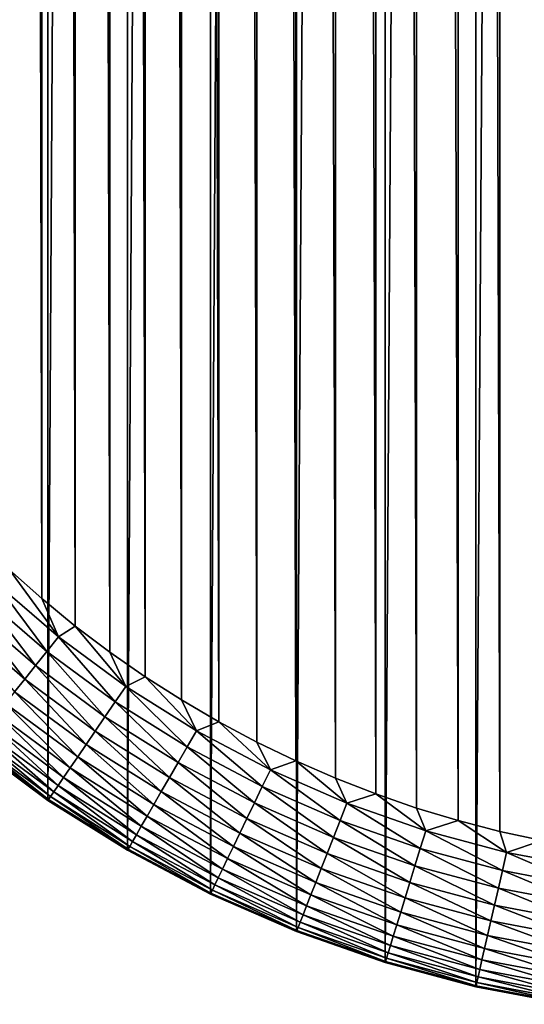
# Model space of a CAD drawing. Header units: metres. Extents: x -24 to 236, y -24 to 24.
# Tile 165 of 256: x 138.16 to 139.76, y -23.46 to -20.32. Entities that reach past the tile are written whole.
import ezdxf

# ---------------------------------------------------------------- set-up
doc = ezdxf.new("R2010")
doc.units = ezdxf.units.M
doc.layers.add('solid_10392024', color=7, linetype='CONTINUOUS')

msp = doc.modelspace()

# ---------------------------------------------------------------- linework, layer by layer
at = {"layer": 'solid_10392024'}
for points in [[(139.609924, -23.399714), (139.609924, 23.399714), (139.903717, 23.455299)], [(139.903717, -23.455299), (139.609924, -23.399714), (139.903717, 23.455299)], [(139.320999, -23.322287), (139.320999, 23.322287), (139.609924, 23.399714)], [(139.609924, -23.399714), (139.320999, -23.322287), (139.609924, 23.399714)], [(139.038605, -23.223484), (139.038605, 23.223484), (139.320999, 23.322287)], [(139.320999, -23.322287), (139.038605, -23.223484), (139.320999, 23.322287)], [(138.764603, -23.103937), (138.764603, 23.103937), (139.038605, 23.223484)], [(139.038605, -23.223484), (138.764603, -23.103937), (139.038605, 23.223484)], [(138.499924, -22.964054), (138.499924, 22.964054), (138.764603, 23.103937)], [(138.764603, -23.103937), (138.499924, -22.964054), (138.764603, 23.103937)], [(138.24675, -22.804981), (138.24675, 22.804981), (138.499924, 22.964054)], [(138.499924, -22.964054), (138.24675, -22.804981), (138.499924, 22.964054)], [(139.82103, -22.933502, 4), (139.82103, 22.933502, 4), (139.686539, 22.904144, 4)], [(139.686539, -22.904144, 4), (139.686539, 22.904144, 4), (139.553223, 22.869513, 4)], [(139.686539, -22.904144, 4), (139.82103, -22.933502, 4), (139.686539, 22.904144, 4)], [(139.553223, -22.869513, 4), (139.553223, 22.869513, 4), (139.421341, 22.829626, 4)], [(139.553223, -22.869513, 4), (139.686539, -22.904144, 4), (139.553223, 22.869513, 4)], [(139.421341, -22.829626, 4), (139.421341, 22.829626, 4), (139.290985, 22.784544, 4)], [(139.421341, -22.829626, 4), (139.553223, -22.869513, 4), (139.421341, 22.829626, 4)], [(138.006012, -22.627296), (138.006012, 22.627296), (138.24675, 22.804981)], [(138.24675, -22.804981), (138.006012, -22.627296), (138.24675, 22.804981)], [(139.290985, -22.784544, 4), (139.290985, 22.784544, 4), (139.16272, 22.734451, 4)], [(139.290985, -22.784544, 4), (139.421341, -22.829626, 4), (139.290985, 22.784544, 4)], [(139.16272, -22.734451, 4), (139.16272, 22.734451, 4), (139.036453, 22.679306, 4)], [(139.16272, -22.734451, 4), (139.290985, -22.784544, 4), (139.16272, 22.734451, 4)], [(139.036453, -22.679306, 4), (139.036453, 22.679306, 4), (138.912628, 22.619331, 4)], [(139.036453, -22.679306, 4), (139.16272, -22.734451, 4), (139.036453, 22.679306, 4)], [(138.912628, -22.619331, 4), (138.912628, 22.619331, 4), (138.791214, 22.554514, 4)], [(138.912628, -22.619331, 4), (139.036453, -22.679306, 4), (138.912628, 22.619331, 4)], [(138.791214, -22.554514, 4), (138.791214, 22.554514, 4), (138.672485, 22.484995, 4)], [(138.791214, -22.554514, 4), (138.912628, -22.619331, 4), (138.791214, 22.554514, 4)], [(138.672485, -22.484997, 4), (138.672485, 22.484995, 4), (138.55661, 22.410873, 4)], [(138.672485, -22.484997, 4), (138.791214, -22.554514, 4), (138.672485, 22.484995, 4)], [(138.55661, -22.410873, 4), (138.55661, 22.410873, 4), (138.443604, 22.332178, 4)], [(138.55661, -22.410873, 4), (138.672485, -22.484997, 4), (138.55661, 22.410873, 4)], [(138.443604, -22.332178, 4), (138.443604, 22.332178, 4), (138.333893, 22.24917, 4)], [(138.443604, -22.332178, 4), (138.55661, -22.410873, 4), (138.443604, 22.332178, 4)], [(138.333893, -22.24917, 4), (138.333893, 22.24917, 4), (138.227356, 22.161779, 4)], [(138.333893, -22.24917, 4), (138.443604, -22.332178, 4), (138.333893, 22.24917, 4)], [(138.227356, -22.161779, 4), (138.227356, 22.161779, 4), (138.124435, 22.070353, 4)], [(138.227356, -22.161779, 4), (138.333893, -22.24917, 4), (138.227356, 22.161779, 4)], [(138.124435, -22.070353, 4), (138.227356, -22.161779, 4), (138.124435, 22.070353, 4)], [(138.0784, -22.109861, 3.996354), (138.280212, -22.283529, 3.996354), (138.124435, -22.070353, 4)], [(138.280212, -22.283529, 3.996354), (138.227356, -22.161779, 4), (138.124435, -22.070353, 4)], [(138.037964, -22.15344, 3.985456), (138.243149, -22.330008, 3.985456), (138.0784, -22.109861, 3.996354)], [(138.243149, -22.330008, 3.985456), (138.280212, -22.283529, 3.996354), (138.0784, -22.109861, 3.996354)], [(137.998718, -22.195736, 3.967465), (138.207169, -22.375118, 3.967465), (138.037964, -22.15344, 3.985456)], [(138.207169, -22.375118, 3.967465), (138.243149, -22.330008, 3.985456), (138.037964, -22.15344, 3.985456)], [(138.280212, -22.283529, 3.996354), (138.333893, -22.24917, 4), (138.227356, -22.161779, 4)], [(137.961243, -22.236132, 3.942644), (138.172806, -22.418203, 3.942644), (137.998718, -22.195736, 3.967465)], [(138.172806, -22.418203, 3.942644), (138.207169, -22.375118, 3.967465), (137.998718, -22.195736, 3.967465)], [(138.140564, -22.458632, 3.911355), (138.172806, -22.418203, 3.942644), (137.961243, -22.236132, 3.942644)], [(138.280212, -22.283529, 3.996354), (138.494431, -22.441631, 3.996354), (138.333893, -22.24917, 4)], [(138.494431, -22.441631, 3.996354), (138.443604, -22.332178, 4), (138.333893, -22.24917, 4)], [(138.243149, -22.330008, 3.985456), (138.460938, -22.490749, 3.985456), (138.280212, -22.283529, 3.996354)], [(138.460938, -22.490749, 3.985456), (138.494431, -22.441631, 3.996354), (138.280212, -22.283529, 3.996354)], [(138.207169, -22.375118, 3.967465), (138.428436, -22.538424, 3.967465), (138.243149, -22.330008, 3.985456)], [(138.428436, -22.538424, 3.967465), (138.460938, -22.490749, 3.985456), (138.243149, -22.330008, 3.985456)], [(138.494431, -22.441631, 3.996354), (138.55661, -22.410873, 4), (138.443604, -22.332178, 4)], [(138.172806, -22.418203, 3.942644), (138.3974, -22.583954, 3.942644), (138.207169, -22.375118, 3.967465)], [(138.3974, -22.583954, 3.942644), (138.428436, -22.538424, 3.967465), (138.207169, -22.375118, 3.967465)], [(138.494431, -22.441631, 3.996354), (138.719864, -22.583282, 3.996354), (138.55661, -22.410873, 4)], [(138.719864, -22.583282, 3.996354), (138.672485, -22.484997, 4), (138.55661, -22.410873, 4)], [(138.140564, -22.458632, 3.911355), (138.368271, -22.626678, 3.911355), (138.172806, -22.418203, 3.942644)], [(138.368271, -22.626678, 3.911355), (138.3974, -22.583954, 3.942644), (138.172806, -22.418203, 3.942644)], [(138.460938, -22.490749, 3.985456), (138.69014, -22.634766, 3.985456), (138.494431, -22.441631, 3.996354)], [(138.69014, -22.634766, 3.985456), (138.719864, -22.583282, 3.996354), (138.494431, -22.441631, 3.996354)], [(138.110916, -22.495811, 3.874055), (138.341476, -22.665972, 3.874055), (138.140564, -22.458632, 3.911355)], [(138.341476, -22.665972, 3.874055), (138.368271, -22.626678, 3.911355), (138.140564, -22.458632, 3.911355)], [(138.08429, -22.529203, 3.83129), (138.317413, -22.701258, 3.83129), (138.110916, -22.495811, 3.874055)], [(138.317413, -22.701258, 3.83129), (138.341476, -22.665972, 3.874055), (138.110916, -22.495811, 3.874055)], [(138.428436, -22.538424, 3.967465), (138.661285, -22.684734, 3.967465), (138.460938, -22.490749, 3.985456)], [(138.661285, -22.684734, 3.967465), (138.69014, -22.634766, 3.985456), (138.460938, -22.490749, 3.985456)], [(138.719864, -22.583282, 3.996354), (138.791214, -22.554514, 4), (138.672485, -22.484997, 4)], [(138.061081, -22.558315, 3.783684), (138.296448, -22.732025, 3.783684), (138.08429, -22.529203, 3.83129)], [(138.296448, -22.732025, 3.783684), (138.317413, -22.701258, 3.83129), (138.08429, -22.529203, 3.83129)], [(138.3974, -22.583954, 3.942644), (138.633743, -22.732458, 3.942644), (138.428436, -22.538424, 3.967465)], [(138.633743, -22.732458, 3.942644), (138.661285, -22.684734, 3.967465), (138.428436, -22.538424, 3.967465)], [(138.041611, -22.582724, 3.731934), (138.278854, -22.75782, 3.731934), (138.061081, -22.558315, 3.783684)], [(138.278854, -22.75782, 3.731934), (138.296448, -22.732025, 3.783684), (138.061081, -22.558315, 3.783684)], [(138.719864, -22.583282, 3.996354), (138.955261, -22.707691, 3.996354), (138.791214, -22.554514, 4)], [(138.955261, -22.707691, 3.996354), (138.912628, -22.619331, 4), (138.791214, -22.554514, 4)], [(138.015015, -22.616079, 3.619071), (138.254822, -22.79307, 3.619071), (138.026184, -22.602074, 3.676794)], [(138.026184, -22.602074, 3.676794), (138.264908, -22.778269, 3.676794), (138.041611, -22.582724, 3.731934)], [(138.254822, -22.79307, 3.619071), (138.264908, -22.778269, 3.676794), (138.026184, -22.602074, 3.676794)], [(138.264908, -22.778269, 3.676794), (138.278854, -22.75782, 3.731934), (138.041611, -22.582724, 3.731934)], [(138.368271, -22.626678, 3.911355), (138.60788, -22.777241, 3.911355), (138.3974, -22.583954, 3.942644)], [(138.60788, -22.777241, 3.911355), (138.633743, -22.732458, 3.942644), (138.3974, -22.583954, 3.942644)], [(138.69014, -22.634766, 3.985456), (138.929459, -22.761251, 3.985456), (138.719864, -22.583282, 3.996354)], [(138.929459, -22.761251, 3.985456), (138.955261, -22.707691, 3.996354), (138.719864, -22.583282, 3.996354)], [(138.006042, -22.627325, 3.5), (138.006012, -22.627296), (138.24675, -22.804981)], [(138.00827, -22.624538, 3.559608), (138.006042, -22.627325, 3.5), (138.246719, -22.804955, 3.5)], [(138.246719, -22.804955, 3.5), (138.006042, -22.627325, 3.5), (138.24675, -22.804981)], [(138.00827, -22.624538, 3.559608), (138.248734, -22.80201, 3.559608), (138.015015, -22.616079, 3.619071)], [(138.00827, -22.624538, 3.559608), (138.246719, -22.804955, 3.5), (138.248734, -22.80201, 3.559608)], [(138.248734, -22.80201, 3.559608), (138.254822, -22.79307, 3.619071), (138.015015, -22.616079, 3.619071)], [(138.341476, -22.665972, 3.874055), (138.584106, -22.818426, 3.874055), (138.368271, -22.626678, 3.911355)], [(138.584106, -22.818426, 3.874055), (138.60788, -22.777241, 3.911355), (138.368271, -22.626678, 3.911355)], [(138.661285, -22.684734, 3.967465), (138.904434, -22.813236, 3.967465), (138.69014, -22.634766, 3.985456)], [(138.904434, -22.813236, 3.967465), (138.929459, -22.761251, 3.985456), (138.69014, -22.634766, 3.985456)], [(138.955261, -22.707691, 3.996354), (139.036453, -22.679306, 4), (138.912628, -22.619331, 4)], [(138.317413, -22.701258, 3.83129), (138.562759, -22.855412, 3.83129), (138.341476, -22.665972, 3.874055)], [(138.562759, -22.855412, 3.83129), (138.584106, -22.818426, 3.874055), (138.341476, -22.665972, 3.874055)], [(138.633743, -22.732458, 3.942644), (138.880524, -22.862886, 3.942644), (138.661285, -22.684734, 3.967465)], [(138.880524, -22.862886, 3.942644), (138.904434, -22.813236, 3.967465), (138.661285, -22.684734, 3.967465)], [(138.955261, -22.707691, 3.996354), (139.199295, -22.814159, 3.996354), (139.036453, -22.679306, 4)], [(139.199295, -22.814159, 3.996354), (139.16272, -22.734451, 4), (139.036453, -22.679306, 4)], [(138.296448, -22.732025, 3.783684), (138.544128, -22.887659, 3.783684), (138.317413, -22.701258, 3.83129)], [(138.544128, -22.887659, 3.783684), (138.562759, -22.855412, 3.83129), (138.317413, -22.701258, 3.83129)], [(138.929459, -22.761251, 3.985456), (139.177567, -22.869499, 3.985456), (138.955261, -22.707691, 3.996354)], [(139.177567, -22.869499, 3.985456), (139.199295, -22.814159, 3.996354), (138.955261, -22.707691, 3.996354)], [(138.264908, -22.778269, 3.676794), (138.516144, -22.936129, 3.676794), (138.278854, -22.75782, 3.731934)], [(138.278854, -22.75782, 3.731934), (138.528519, -22.914698, 3.731934), (138.296448, -22.732025, 3.783684)], [(138.516144, -22.936129, 3.676794), (138.528519, -22.914698, 3.731934), (138.278854, -22.75782, 3.731934)], [(138.528519, -22.914698, 3.731934), (138.544128, -22.887659, 3.783684), (138.296448, -22.732025, 3.783684)], [(138.60788, -22.777241, 3.911355), (138.858078, -22.909475, 3.911355), (138.633743, -22.732458, 3.942644)], [(138.858078, -22.909475, 3.911355), (138.880524, -22.862886, 3.942644), (138.633743, -22.732458, 3.942644)], [(139.199295, -22.814159, 3.996354), (139.290985, -22.784544, 4), (139.16272, -22.734451, 4)], [(138.254822, -22.79307, 3.619071), (138.507187, -22.951645, 3.619071), (138.264908, -22.778269, 3.676794)], [(138.507187, -22.951645, 3.619071), (138.516144, -22.936129, 3.676794), (138.264908, -22.778269, 3.676794)], [(138.584106, -22.818426, 3.874055), (138.837448, -22.952322, 3.874055), (138.60788, -22.777241, 3.911355)], [(138.837448, -22.952322, 3.874055), (138.858078, -22.909475, 3.911355), (138.60788, -22.777241, 3.911355)], [(138.904434, -22.813236, 3.967465), (139.156494, -22.92321, 3.967465), (138.929459, -22.761251, 3.985456)], [(139.156494, -22.92321, 3.967465), (139.177567, -22.869499, 3.985456), (138.929459, -22.761251, 3.985456)], [(139.199295, -22.814159, 3.996354), (139.450592, -22.902096, 3.996354), (139.290985, -22.784544, 4)], [(139.450592, -22.902096, 3.996354), (139.421341, -22.829626, 4), (139.290985, -22.784544, 4)], [(138.248734, -22.80201, 3.559608), (138.246719, -22.804955, 3.5), (138.5, -22.964102, 3.5)], [(138.246719, -22.804955, 3.5), (138.24675, -22.804981), (138.499924, -22.964054)], [(138.5, -22.964102, 3.5), (138.246719, -22.804955, 3.5), (138.499924, -22.964054)], [(138.248734, -22.80201, 3.559608), (138.501785, -22.961014, 3.559608), (138.254822, -22.79307, 3.619071)], [(138.248734, -22.80201, 3.559608), (138.5, -22.964102, 3.5), (138.501785, -22.961014, 3.559608)], [(138.501785, -22.961014, 3.559608), (138.507187, -22.951645, 3.619071), (138.254822, -22.79307, 3.619071)], [(138.562759, -22.855412, 3.83129), (138.818924, -22.990801, 3.83129), (138.584106, -22.818426, 3.874055)], [(138.818924, -22.990801, 3.83129), (138.837448, -22.952322, 3.874055), (138.584106, -22.818426, 3.874055)], [(138.880524, -22.862886, 3.942644), (139.136353, -22.974506, 3.942644), (138.904434, -22.813236, 3.967465)], [(139.136353, -22.974506, 3.942644), (139.156494, -22.92321, 3.967465), (138.904434, -22.813236, 3.967465)], [(139.177567, -22.869499, 3.985456), (139.433075, -22.958902, 3.985456), (139.199295, -22.814159, 3.996354)], [(139.433075, -22.958902, 3.985456), (139.450592, -22.902096, 3.996354), (139.199295, -22.814159, 3.996354)], [(139.450592, -22.902096, 3.996354), (139.553223, -22.869513, 4), (139.421341, -22.829626, 4)], [(138.544128, -22.887659, 3.783684), (138.802765, -23.024349, 3.783684), (138.562759, -22.855412, 3.83129)], [(138.802765, -23.024349, 3.783684), (138.818924, -22.990801, 3.83129), (138.562759, -22.855412, 3.83129)], [(138.858078, -22.909475, 3.911355), (139.117462, -23.022642, 3.911355), (138.880524, -22.862886, 3.942644)], [(139.117462, -23.022642, 3.911355), (139.136353, -22.974506, 3.942644), (138.880524, -22.862886, 3.942644)], [(139.156494, -22.92321, 3.967465), (139.416061, -23.014038, 3.967465), (139.177567, -22.869499, 3.985456)], [(139.416061, -23.014038, 3.967465), (139.433075, -22.958902, 3.985456), (139.177567, -22.869499, 3.985456)], [(139.450592, -22.902096, 3.996354), (139.707764, -22.971004, 3.996354), (139.553223, -22.869513, 4)], [(139.707764, -22.971004, 3.996354), (139.686539, -22.904144, 4), (139.553223, -22.869513, 4)], [(138.516144, -22.936129, 3.676794), (138.778473, -23.074776, 3.676794), (138.528519, -22.914698, 3.731934)], [(138.528519, -22.914698, 3.731934), (138.789215, -23.052477, 3.731934), (138.544128, -22.887659, 3.783684)], [(138.778473, -23.074776, 3.676794), (138.789215, -23.052477, 3.731934), (138.528519, -22.914698, 3.731934)], [(138.789215, -23.052477, 3.731934), (138.802765, -23.024349, 3.783684), (138.544128, -22.887659, 3.783684)], [(138.837448, -22.952322, 3.874055), (139.100098, -23.06691, 3.874055), (138.858078, -22.909475, 3.911355)], [(139.100098, -23.06691, 3.874055), (139.117462, -23.022642, 3.911355), (138.858078, -22.909475, 3.911355)], [(139.433075, -22.958902, 3.985456), (139.694534, -23.028963, 3.985456), (139.450592, -22.902096, 3.996354)], [(139.694534, -23.028963, 3.985456), (139.707764, -22.971004, 3.996354), (139.450592, -22.902096, 3.996354)], [(139.707764, -22.971004, 3.996354), (139.82103, -22.933502, 4), (139.686539, -22.904144, 4)], [(138.507187, -22.951645, 3.619071), (138.770706, -23.090916, 3.619071), (138.516144, -22.936129, 3.676794)], [(138.770706, -23.090916, 3.619071), (138.778473, -23.074776, 3.676794), (138.516144, -22.936129, 3.676794)], [(139.136353, -22.974506, 3.942644), (139.399826, -23.066696, 3.942644), (139.156494, -22.92321, 3.967465)], [(139.399826, -23.066696, 3.942644), (139.416061, -23.014038, 3.967465), (139.156494, -22.92321, 3.967465)], [(139.707764, -22.971004, 3.996354), (139.969376, -23.020504, 3.996354), (139.82103, -22.933502, 4)], [(138.5, -22.964102, 3.5), (138.499924, -22.964054), (138.764603, -23.103937)], [(138.501785, -22.961014, 3.559608), (138.5, -22.964102, 3.5), (138.764465, -23.103876, 3.5)], [(138.764465, -23.103876, 3.5), (138.5, -22.964102, 3.5), (138.764603, -23.103937)], [(138.501785, -22.961014, 3.559608), (138.766006, -23.100662, 3.559608), (138.507187, -22.951645, 3.619071)], [(138.501785, -22.961014, 3.559608), (138.764465, -23.103876, 3.5), (138.766006, -23.100662, 3.559608)], [(138.766006, -23.100662, 3.559608), (138.770706, -23.090916, 3.619071), (138.507187, -22.951645, 3.619071)], [(138.818924, -22.990801, 3.83129), (139.084488, -23.106667, 3.83129), (138.837448, -22.952322, 3.874055)], [(139.084488, -23.106667, 3.83129), (139.100098, -23.06691, 3.874055), (138.837448, -22.952322, 3.874055)], [(139.117462, -23.022642, 3.911355), (139.384583, -23.116108, 3.911355), (139.136353, -22.974506, 3.942644)], [(139.384583, -23.116108, 3.911355), (139.399826, -23.066696, 3.942644), (139.136353, -22.974506, 3.942644)], [(139.416061, -23.014038, 3.967465), (139.681702, -23.085215, 3.967465), (139.433075, -22.958902, 3.985456)], [(139.681702, -23.085215, 3.967465), (139.694534, -23.028963, 3.985456), (139.433075, -22.958902, 3.985456)], [(139.694534, -23.028963, 3.985456), (139.96051, -23.079287, 3.985456), (139.707764, -22.971004, 3.996354)], [(139.96051, -23.079287, 3.985456), (139.969376, -23.020504, 3.996354), (139.707764, -22.971004, 3.996354)], [(138.802765, -23.024349, 3.783684), (139.070877, -23.141329, 3.783684), (138.818924, -22.990801, 3.83129)], [(139.070877, -23.141329, 3.783684), (139.084488, -23.106667, 3.83129), (138.818924, -22.990801, 3.83129)], [(138.789215, -23.052477, 3.731934), (139.059479, -23.170391, 3.731934), (138.802765, -23.024349, 3.783684)], [(139.059479, -23.170391, 3.731934), (139.070877, -23.141329, 3.783684), (138.802765, -23.024349, 3.783684)], [(139.100098, -23.06691, 3.874055), (139.37056, -23.161552, 3.874055), (139.117462, -23.022642, 3.911355)], [(139.37056, -23.161552, 3.874055), (139.384583, -23.116108, 3.911355), (139.117462, -23.022642, 3.911355)], [(139.399826, -23.066696, 3.942644), (139.669434, -23.138941, 3.942644), (139.416061, -23.014038, 3.967465)], [(139.669434, -23.138941, 3.942644), (139.681702, -23.085215, 3.967465), (139.416061, -23.014038, 3.967465)], [(139.681702, -23.085215, 3.967465), (139.951904, -23.136341, 3.967465), (139.694534, -23.028963, 3.985456)], [(139.951904, -23.136341, 3.967465), (139.96051, -23.079287, 3.985456), (139.694534, -23.028963, 3.985456)], [(138.770706, -23.090916, 3.619071), (139.043884, -23.210104, 3.619071), (138.778473, -23.074776, 3.676794)], [(138.778473, -23.074776, 3.676794), (139.05043, -23.193428, 3.676794), (138.789215, -23.052477, 3.731934)], [(139.043884, -23.210104, 3.619071), (139.05043, -23.193428, 3.676794), (138.778473, -23.074776, 3.676794)], [(139.05043, -23.193428, 3.676794), (139.059479, -23.170391, 3.731934), (138.789215, -23.052477, 3.731934)], [(139.084488, -23.106667, 3.83129), (139.357971, -23.202362, 3.83129), (139.100098, -23.06691, 3.874055)], [(139.357971, -23.202362, 3.83129), (139.37056, -23.161552, 3.874055), (139.100098, -23.06691, 3.874055)], [(139.384583, -23.116108, 3.911355), (139.657928, -23.189352, 3.911355), (139.399826, -23.066696, 3.942644)], [(139.657928, -23.189352, 3.911355), (139.669434, -23.138941, 3.942644), (139.399826, -23.066696, 3.942644)], [(138.766006, -23.100662, 3.559608), (138.764465, -23.103876, 3.5), (139.038635, -23.223495, 3.5)], [(138.764465, -23.103876, 3.5), (138.764603, -23.103937), (139.038605, -23.223484)], [(139.038635, -23.223495, 3.5), (138.764465, -23.103876, 3.5), (139.038605, -23.223484)], [(138.766006, -23.100662, 3.559608), (139.039932, -23.220175, 3.559608), (138.770706, -23.090916, 3.619071)], [(138.766006, -23.100662, 3.559608), (139.038635, -23.223495, 3.5), (139.039932, -23.220175, 3.559608)], [(139.039932, -23.220175, 3.559608), (139.043884, -23.210104, 3.619071), (138.770706, -23.090916, 3.619071)], [(139.669434, -23.138941, 3.942644), (139.943695, -23.190832, 3.942644), (139.681702, -23.085215, 3.967465)], [(139.943695, -23.190832, 3.942644), (139.951904, -23.136341, 3.967465), (139.681702, -23.085215, 3.967465)], [(139.070877, -23.141329, 3.783684), (139.347, -23.237946, 3.783684), (139.084488, -23.106667, 3.83129)], [(139.347, -23.237946, 3.783684), (139.357971, -23.202362, 3.83129), (139.084488, -23.106667, 3.83129)], [(139.37056, -23.161552, 3.874055), (139.647354, -23.235716, 3.874055), (139.384583, -23.116108, 3.911355)], [(139.647354, -23.235716, 3.874055), (139.657928, -23.189352, 3.911355), (139.384583, -23.116108, 3.911355)], [(139.059479, -23.170391, 3.731934), (139.337799, -23.267778, 3.731934), (139.070877, -23.141329, 3.783684)], [(139.337799, -23.267778, 3.731934), (139.347, -23.237946, 3.783684), (139.070877, -23.141329, 3.783684)], [(139.357971, -23.202362, 3.83129), (139.637848, -23.277353, 3.83129), (139.37056, -23.161552, 3.874055)], [(139.637848, -23.277353, 3.83129), (139.647354, -23.235716, 3.874055), (139.37056, -23.161552, 3.874055)], [(139.657928, -23.189352, 3.911355), (139.935989, -23.241964, 3.911355), (139.669434, -23.138941, 3.942644)], [(139.935989, -23.241964, 3.911355), (139.943695, -23.190832, 3.942644), (139.669434, -23.138941, 3.942644)], [(139.043884, -23.210104, 3.619071), (139.325226, -23.308546, 3.619071), (139.05043, -23.193428, 3.676794)], [(139.05043, -23.193428, 3.676794), (139.330505, -23.291428, 3.676794), (139.059479, -23.170391, 3.731934)], [(139.325226, -23.308546, 3.619071), (139.330505, -23.291428, 3.676794), (139.05043, -23.193428, 3.676794)], [(139.330505, -23.291428, 3.676794), (139.337799, -23.267778, 3.731934), (139.059479, -23.170391, 3.731934)], [(139.647354, -23.235716, 3.874055), (139.928909, -23.28899, 3.874055), (139.657928, -23.189352, 3.911355)], [(139.928909, -23.28899, 3.874055), (139.935989, -23.241964, 3.911355), (139.657928, -23.189352, 3.911355)], [(139.038635, -23.223495, 3.5), (139.038605, -23.223484), (139.320999, -23.322287)], [(139.039932, -23.220175, 3.559608), (139.038635, -23.223495, 3.5), (139.320984, -23.32229, 3.5)], [(139.320984, -23.32229, 3.5), (139.038635, -23.223495, 3.5), (139.320999, -23.322287)], [(139.039932, -23.220175, 3.559608), (139.322037, -23.318884, 3.559608), (139.043884, -23.210104, 3.619071)], [(139.039932, -23.220175, 3.559608), (139.320984, -23.32229, 3.5), (139.322037, -23.318884, 3.559608)], [(139.322037, -23.318884, 3.559608), (139.325226, -23.308546, 3.619071), (139.043884, -23.210104, 3.619071)], [(139.347, -23.237946, 3.783684), (139.629562, -23.313656, 3.783684), (139.357971, -23.202362, 3.83129)], [(139.629562, -23.313656, 3.783684), (139.637848, -23.277353, 3.83129), (139.357971, -23.202362, 3.83129)], [(139.337799, -23.267778, 3.731934), (139.622604, -23.344095, 3.731934), (139.347, -23.237946, 3.783684)], [(139.622604, -23.344095, 3.731934), (139.629562, -23.313656, 3.783684), (139.347, -23.237946, 3.783684)], [(139.637848, -23.277353, 3.83129), (139.922531, -23.331221, 3.83129), (139.647354, -23.235716, 3.874055)], [(139.922531, -23.331221, 3.83129), (139.928909, -23.28899, 3.874055), (139.647354, -23.235716, 3.874055)], [(139.325226, -23.308546, 3.619071), (139.613113, -23.385687, 3.619071), (139.330505, -23.291428, 3.676794)], [(139.330505, -23.291428, 3.676794), (139.617096, -23.368221, 3.676794), (139.337799, -23.267778, 3.731934)], [(139.613113, -23.385687, 3.619071), (139.617096, -23.368221, 3.676794), (139.330505, -23.291428, 3.676794)], [(139.617096, -23.368221, 3.676794), (139.622604, -23.344095, 3.731934), (139.337799, -23.267778, 3.731934)], [(139.629562, -23.313656, 3.783684), (139.916992, -23.368042, 3.783684), (139.637848, -23.277353, 3.83129)], [(139.916992, -23.368042, 3.783684), (139.922531, -23.331221, 3.83129), (139.637848, -23.277353, 3.83129)], [(139.322037, -23.318884, 3.559608), (139.320984, -23.32229, 3.5), (139.609909, -23.399712, 3.5)], [(139.320984, -23.32229, 3.5), (139.320999, -23.322287), (139.609924, -23.399714)], [(139.609909, -23.399712, 3.5), (139.320984, -23.32229, 3.5), (139.609924, -23.399714)], [(139.322037, -23.318884, 3.559608), (139.610703, -23.396235, 3.559608), (139.325226, -23.308546, 3.619071)], [(139.322037, -23.318884, 3.559608), (139.609909, -23.399712, 3.5), (139.610703, -23.396235, 3.559608)], [(139.610703, -23.396235, 3.559608), (139.613113, -23.385687, 3.619071), (139.325226, -23.308546, 3.619071)], [(139.622604, -23.344095, 3.731934), (139.912338, -23.398912, 3.731934), (139.629562, -23.313656, 3.783684)], [(139.912338, -23.398912, 3.731934), (139.916992, -23.368042, 3.783684), (139.629562, -23.313656, 3.783684)], [(139.617096, -23.368221, 3.676794), (139.908646, -23.423386, 3.676794), (139.622604, -23.344095, 3.731934)], [(139.908646, -23.423386, 3.676794), (139.912338, -23.398912, 3.731934), (139.622604, -23.344095, 3.731934)], [(139.610703, -23.396235, 3.559608), (139.904358, -23.451797, 3.559608), (139.613113, -23.385687, 3.619071)], [(139.613113, -23.385687, 3.619071), (139.905975, -23.441099, 3.619071), (139.617096, -23.368221, 3.676794)], [(139.904358, -23.451797, 3.559608), (139.905975, -23.441099, 3.619071), (139.613113, -23.385687, 3.619071)], [(139.905975, -23.441099, 3.619071), (139.908646, -23.423386, 3.676794), (139.617096, -23.368221, 3.676794)], [(139.610703, -23.396235, 3.559608), (139.609909, -23.399712, 3.5), (139.903824, -23.455324, 3.5)], [(139.609909, -23.399712, 3.5), (139.609924, -23.399714), (139.903717, -23.455299)], [(139.903824, -23.455324, 3.5), (139.609909, -23.399712, 3.5), (139.903717, -23.455299)], [(139.610703, -23.396235, 3.559608), (139.903824, -23.455324, 3.5), (139.904358, -23.451797, 3.559608)]]:
    msp.add_3dface(points, dxfattribs=at)

doc.saveas('drawing.dxf')
